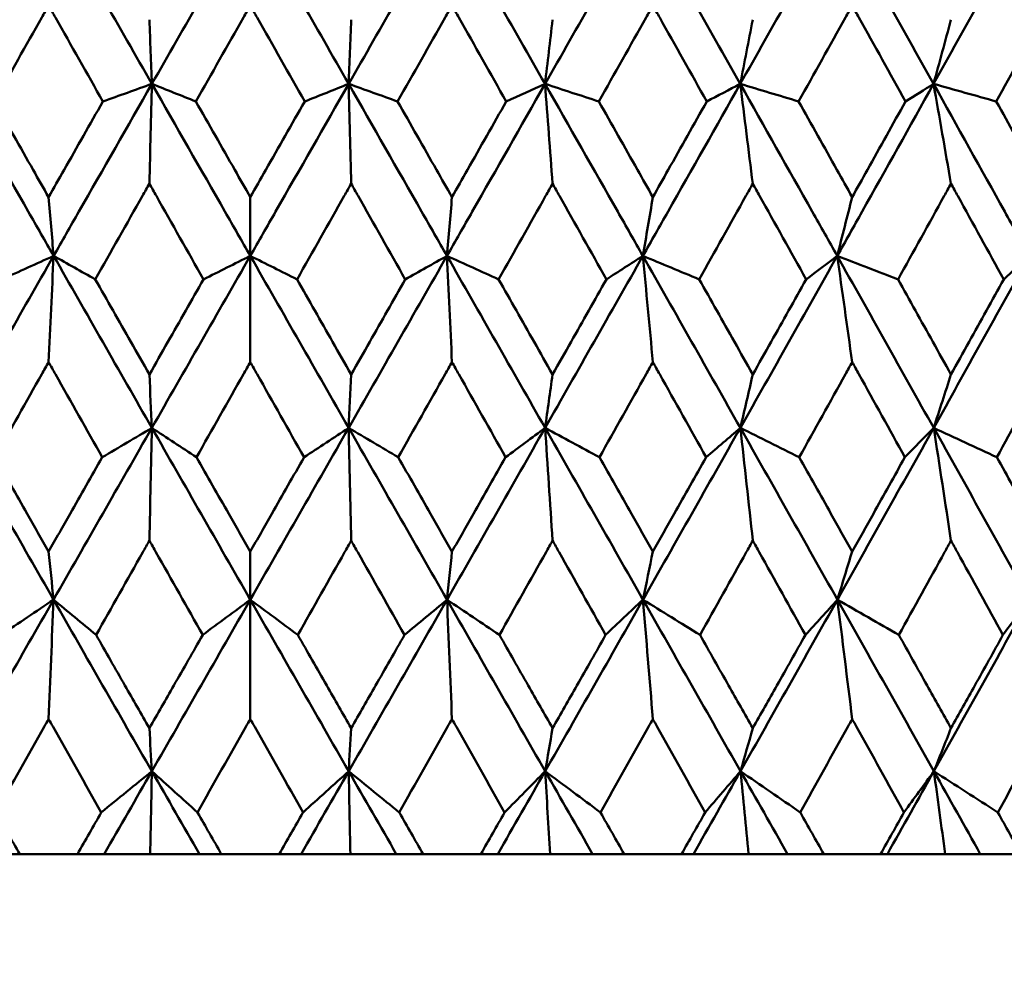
# Model space of a CAD drawing. Header units: millimetres. Extents: x 113 to 2969, y 62 to 2427.
# Tile 110 of 256: x 904.46 to 910.59, y 285.56 to 291.52. Entities that reach past the tile are written whole.
import ezdxf

# ---------------------------------------------------------------- set-up
doc = ezdxf.new("R2010")
doc.units = ezdxf.units.MM
doc.header["$LTSCALE"] = 12
doc.layers.add('Widoczne (ISO)', color=7, linetype='Continuous', lineweight=50)

msp = doc.modelspace()

# ---------------------------------------------------------------- linework, layer by layer
at = {"layer": 'Widoczne (ISO)'}
for p, q in [((905.8943, 290.4163), (905.8943, 290.0504)), ((905.8943, 289.3891), (905.8943, 290.0504)), ((905.8943, 288.2093), (905.8943, 287.9098)), ((905.8943, 287.1667), (905.8943, 287.9098)), ((904.4586, 286.3264), (904.3532, 286.3264)), ((904.4586, 286.3264), (904.8185, 286.3264)), ((904.9853, 286.3264), (904.8185, 286.3264)), ((905.2713, 286.3264), (904.9853, 286.3264)), ((905.5776, 286.3264), (905.2713, 286.3264)), ((905.714, 286.3264), (905.5776, 286.3264)), ((905.714, 286.3264), (906.0746, 286.3264)), ((906.211, 286.3264), (906.0746, 286.3264)), ((906.5173, 286.3264), (906.211, 286.3264)), ((906.8034, 286.3264), (906.5173, 286.3264)), ((906.9701, 286.3264), (906.8034, 286.3264)), ((906.9701, 286.3264), (907.33, 286.3264)), ((907.4355, 286.3264), (907.33, 286.3264)), ((907.7608, 286.3264), (907.4355, 286.3264)), ((908.0255, 286.3264), (907.7608, 286.3264)), ((908.222, 286.3264), (908.0255, 286.3264)), ((908.222, 286.3264), (908.5798, 286.3264)), ((908.6538, 286.3264), (908.5798, 286.3264)), ((908.9969, 286.3264), (908.6538, 286.3264)), ((909.2392, 286.3264), (908.9969, 286.3264)), ((909.4647, 286.3264), (909.2392, 286.3264)), ((909.4647, 286.3264), (909.8189, 286.3264)), ((909.8613, 286.3264), (909.8189, 286.3264)), ((910.2208, 286.3264), (909.8613, 286.3264)), ((910.4397, 286.3264), (910.2208, 286.3264)), ((910.6932, 286.3264), (910.4397, 286.3264))]:
    msp.add_line(p, q, dxfattribs=at)
msp.add_circle((905.8943, 326.3264), 50, dxfattribs=at)
for points in [[(904.6698, 292.1915), (904.4659, 291.8348), (904.2623, 291.478), (904.059, 291.1213)], [(904.6698, 292.1915), (904.8737, 291.8348), (905.0777, 291.478), (905.2817, 291.1213)], [(905.8943, 292.1915), (905.69, 291.8348), (905.4858, 291.478), (905.2817, 291.1213)], [(905.8943, 292.1915), (906.0986, 291.8348), (906.3028, 291.478), (906.5069, 291.1213)], [(907.1188, 292.1915), (906.9149, 291.8348), (906.7109, 291.478), (906.5069, 291.1213)], [(907.1188, 292.1915), (907.3227, 291.8348), (907.5264, 291.478), (907.7296, 291.1213)], [(908.3384, 292.1915), (908.1358, 291.8348), (907.9328, 291.478), (907.7296, 291.1213)], [(908.3384, 292.1915), (908.5412, 291.8348), (908.7434, 291.478), (908.9451, 291.1213)], [(909.5484, 292.1915), (909.3478, 291.8348), (909.1467, 291.478), (908.9451, 291.1213)], [(909.5484, 292.1915), (909.7492, 291.8348), (909.9493, 291.478), (910.1486, 291.1213)], [(910.744, 292.1915), (910.5462, 291.8348), (910.3477, 291.478), (910.1486, 291.1213)], [(905.2661, 291.521), (905.2713, 291.3876), (905.2765, 291.2543), (905.2817, 291.1213)], [(906.5225, 291.521), (906.5173, 291.3876), (906.5121, 291.2543), (906.5069, 291.1213)], [(907.7765, 291.521), (907.7609, 291.3876), (907.7453, 291.2543), (907.7296, 291.1213)], [(909.023, 291.521), (908.9971, 291.3876), (908.9711, 291.2543), (908.9451, 291.1213)], [(910.2572, 291.521), (910.221, 291.3876), (910.1848, 291.2543), (910.1486, 291.1213)], [(905.2817, 291.1213), (905.1801, 291.0848), (905.0784, 291.0483), (904.9767, 291.0118)], [(905.2661, 290.5001), (905.2713, 290.7077), (905.2765, 290.9148), (905.2817, 291.1213)], [(905.2817, 291.1213), (905.373, 291.0848), (905.4643, 291.0483), (905.5556, 291.0118)], [(906.5069, 291.1213), (906.4156, 291.0848), (906.3243, 291.0483), (906.233, 291.0118)], [(906.5225, 290.5001), (906.5173, 290.7077), (906.5121, 290.9148), (906.5069, 291.1213)], [(906.5069, 291.1213), (906.6086, 291.0848), (906.7102, 291.0483), (906.8119, 291.0118)], [(907.7296, 291.1213), (907.6491, 291.0848), (907.5685, 291.0483), (907.488, 291.0118)], [(907.7765, 290.5001), (907.7609, 290.7077), (907.7453, 290.9148), (907.7296, 291.1213)], [(907.7296, 291.1213), (907.8413, 291.0848), (907.9529, 291.0483), (908.0646, 291.0118)], [(908.9451, 291.1213), (908.8756, 291.0848), (908.8061, 291.0483), (908.7366, 291.0118)], [(909.023, 290.5001), (908.9971, 290.7077), (908.9712, 290.9148), (908.9451, 291.1213)], [(908.9451, 291.1213), (909.0663, 291.0848), (909.1875, 291.0483), (909.3087, 291.0118)], [(910.1486, 291.1213), (910.0904, 291.0848), (910.0323, 291.0483), (909.9741, 291.0118)], [(910.2572, 290.5001), (910.2211, 290.7077), (910.1849, 290.9148), (910.1486, 291.1213)], [(910.1486, 291.1213), (910.2788, 291.0848), (910.4091, 291.0483), (910.5393, 291.0118)], [(904.6385, 290.4163), (904.6489, 290.2942), (904.6593, 290.1722), (904.6697, 290.0504)], [(907.1501, 290.4163), (907.1397, 290.2942), (907.1294, 290.1722), (907.119, 290.0504)], [(908.401, 290.4163), (908.3803, 290.2942), (908.3595, 290.1722), (908.3388, 290.0504)], [(909.6419, 290.4163), (909.611, 290.2942), (909.58, 290.1722), (909.549, 290.0504)], [(904.6697, 290.0504), (904.4658, 289.6936), (904.2621, 289.3366), (904.0586, 288.9797)], [(904.6697, 290.0504), (904.5624, 290.0017), (904.4552, 289.953), (904.3479, 289.9042)], [(904.6385, 289.3891), (904.6488, 289.6101), (904.6592, 289.8306), (904.6697, 290.0504)], [(904.6697, 290.0504), (904.7562, 290.0017), (904.8428, 289.953), (904.9293, 289.9042)], [(904.6697, 290.0504), (904.8734, 289.6936), (905.0774, 289.3366), (905.2816, 288.9797)], [(905.8943, 290.0504), (905.6901, 289.6936), (905.4859, 289.3366), (905.2816, 288.9797)], [(905.8943, 290.0504), (905.7972, 290.0017), (905.7001, 289.953), (905.603, 289.9042)], [(905.8943, 290.0504), (905.9914, 290.0017), (906.0885, 289.953), (906.1856, 289.9042)], [(905.8943, 290.0504), (906.0985, 289.6936), (906.3027, 289.3366), (906.507, 288.9797)], [(907.119, 290.0504), (906.9152, 289.6936), (906.7112, 289.3366), (906.507, 288.9797)], [(907.119, 290.0504), (907.0324, 290.0017), (906.9459, 289.953), (906.8593, 289.9042)], [(907.1501, 289.3891), (907.1398, 289.6101), (907.1294, 289.8306), (907.119, 290.0504)], [(907.119, 290.0504), (907.2262, 290.0017), (907.3334, 289.953), (907.4407, 289.9042)], [(907.119, 290.0504), (907.3228, 289.6936), (907.5265, 289.3366), (907.73, 288.9797)], [(908.3388, 290.0504), (908.1363, 289.6936), (907.9333, 289.3366), (907.73, 288.9797)], [(908.3388, 290.0504), (908.2631, 290.0017), (908.1874, 289.953), (908.1117, 289.9042)], [(908.401, 289.3891), (908.3803, 289.6101), (908.3596, 289.8306), (908.3388, 290.0504)], [(908.3388, 290.0504), (908.4557, 290.0017), (908.5727, 289.953), (908.6897, 289.9042)], [(908.3388, 290.0504), (908.5414, 289.6936), (908.7438, 289.3366), (908.9457, 288.9797)], [(909.549, 290.0504), (909.3485, 289.6936), (909.1474, 289.3366), (908.9457, 288.9797)], [(909.549, 290.0504), (909.4845, 290.0017), (909.42, 289.953), (909.3554, 289.9042)], [(909.6419, 289.3891), (909.6111, 289.6101), (909.5801, 289.8306), (909.549, 290.0504)], [(909.549, 290.0504), (909.6752, 290.0017), (909.8014, 289.953), (909.9277, 289.9042)], [(909.549, 290.0504), (909.7496, 289.6936), (909.9498, 289.3366), (910.1494, 288.9797)], [(910.7447, 290.0504), (910.5471, 289.6936), (910.3487, 289.3366), (910.1494, 288.9797)], [(910.7447, 290.0504), (910.6917, 290.0017), (910.6386, 289.953), (910.5854, 289.9042)], [(905.2661, 289.3121), (905.2713, 289.2011), (905.2764, 289.0903), (905.2816, 288.9797)], [(906.5225, 289.3121), (906.5174, 289.2011), (906.5122, 289.0903), (906.507, 288.9797)], [(907.7765, 289.3121), (907.761, 289.2011), (907.7455, 289.0903), (907.73, 288.9797)], [(909.023, 289.3121), (908.9973, 289.2011), (908.9715, 289.0903), (908.9457, 288.9797)], [(910.2572, 289.3121), (910.2213, 289.2011), (910.1854, 289.0903), (910.1494, 288.9797)], [(904.0586, 288.9797), (904.2618, 288.623), (904.4654, 288.2664), (904.6694, 287.9098)], [(905.2816, 288.9797), (905.0775, 288.623), (904.8734, 288.2664), (904.6694, 287.9098)], [(905.2816, 288.9797), (905.1787, 288.9187), (905.0758, 288.8578), (904.9728, 288.7968)], [(905.2661, 288.2777), (905.2712, 288.5123), (905.2764, 288.7463), (905.2816, 288.9797)], [(905.2816, 288.9797), (905.3742, 288.9187), (905.4668, 288.8578), (905.5595, 288.7968)], [(905.2816, 288.9797), (905.4857, 288.623), (905.6899, 288.2664), (905.8943, 287.9098)], [(906.507, 288.9797), (906.303, 288.623), (906.0987, 288.2664), (905.8943, 287.9098)], [(906.507, 288.9797), (906.4144, 288.9187), (906.3218, 288.8578), (906.2291, 288.7968)], [(906.5225, 288.2777), (906.5174, 288.5123), (906.5122, 288.7463), (906.507, 288.9797)], [(906.507, 288.9797), (906.6099, 288.9187), (906.7128, 288.8578), (906.8158, 288.7968)], [(906.507, 288.9797), (906.7111, 288.623), (906.9152, 288.2664), (907.1193, 287.9098)], [(907.73, 288.9797), (907.5268, 288.623), (907.3232, 288.2664), (907.1193, 287.9098)], [(907.73, 288.9797), (907.6481, 288.9187), (907.5661, 288.8578), (907.4841, 288.7968)], [(907.7765, 288.2777), (907.7611, 288.5123), (907.7456, 288.7463), (907.73, 288.9797)], [(907.73, 288.9797), (907.8428, 288.9187), (907.9556, 288.8578), (908.0684, 288.7968)], [(907.73, 288.9797), (907.9333, 288.623), (908.1365, 288.2664), (908.3394, 287.9098)], [(908.9457, 288.9797), (908.7442, 288.623), (908.5421, 288.2664), (908.3394, 287.9098)], [(908.9457, 288.9797), (908.8748, 288.9187), (908.8038, 288.8578), (908.7328, 288.7968)], [(909.023, 288.2777), (908.9974, 288.5123), (908.9716, 288.7463), (908.9457, 288.9797)], [(908.9457, 288.9797), (909.068, 288.9187), (909.1902, 288.8578), (909.3125, 288.7968)], [(908.9457, 288.9797), (909.1475, 288.623), (909.3489, 288.2664), (909.5499, 287.9098)], [(910.1494, 288.9797), (909.9503, 288.623), (909.7505, 288.2664), (909.5499, 287.9098)], [(910.1494, 288.9797), (910.0898, 288.9187), (910.0301, 288.8578), (909.9703, 288.7968)], [(910.2572, 288.2777), (910.2214, 288.5123), (910.1855, 288.7463), (910.1494, 288.9797)], [(910.1494, 288.9797), (910.2806, 288.9187), (910.4118, 288.8578), (910.5431, 288.7968)], [(910.1494, 288.9797), (910.3488, 288.623), (910.5477, 288.2664), (910.7459, 287.9098)], [(904.6385, 288.2093), (904.6488, 288.1094), (904.6591, 288.0096), (904.6694, 287.9098)], [(907.1501, 288.2093), (907.1398, 288.1094), (907.1296, 288.0096), (907.1193, 287.9098)], [(908.401, 288.2093), (908.3805, 288.1094), (908.3599, 288.0096), (908.3394, 287.9098)], [(909.6419, 288.2093), (909.6113, 288.1094), (909.5806, 288.0096), (909.5499, 287.9098)], [(904.6694, 287.9098), (904.4655, 287.5537), (904.2617, 287.1976), (904.0581, 286.8418)], [(904.6694, 287.9098), (904.5606, 287.8367), (904.4519, 287.7635), (904.343, 287.6903)], [(904.6385, 287.1667), (904.6487, 287.415), (904.659, 287.6628), (904.6694, 287.9098)], [(904.6694, 287.9098), (904.7576, 287.8367), (904.8459, 287.7635), (904.9342, 287.6903)], [(904.6694, 287.9098), (904.8731, 287.5537), (905.0771, 287.1976), (905.2814, 286.8418)], [(905.8943, 287.9098), (905.6901, 287.5537), (905.4858, 287.1976), (905.2814, 286.8418)], [(905.8943, 287.9098), (905.7956, 287.8367), (905.6969, 287.7635), (905.5981, 287.6903)], [(905.8943, 287.9098), (905.993, 287.8367), (906.0917, 287.7635), (906.1905, 287.6903)], [(905.8943, 287.9098), (906.0985, 287.5537), (906.3028, 287.1976), (906.5072, 286.8418)], [(907.1193, 287.9098), (906.9156, 287.5537), (906.7115, 287.1976), (906.5072, 286.8418)], [(907.1193, 287.9098), (907.031, 287.8367), (906.9427, 287.7635), (906.8544, 287.6903)], [(907.1193, 287.9098), (907.228, 287.8367), (907.3368, 287.7635), (907.4456, 287.6903)], [(907.1193, 287.9098), (907.3231, 287.5537), (907.5269, 287.1976), (907.7305, 286.8418)], [(907.1501, 287.1667), (907.1399, 287.415), (907.1296, 287.6628), (907.1193, 287.9098)], [(908.3394, 287.9098), (908.1369, 287.5537), (907.934, 287.1976), (907.7305, 286.8418)], [(908.3394, 287.9098), (908.2619, 287.8367), (908.1844, 287.7635), (908.1069, 287.6903)], [(908.3394, 287.9098), (908.4577, 287.8367), (908.5761, 287.7635), (908.6945, 287.6903)], [(908.3394, 287.9098), (908.5421, 287.5537), (908.7445, 287.1976), (908.9466, 286.8418)], [(908.401, 287.1667), (908.3806, 287.415), (908.36, 287.6628), (908.3394, 287.9098)], [(909.5499, 287.9098), (909.3495, 287.5537), (909.1484, 287.1976), (908.9466, 286.8418)], [(909.5499, 287.9098), (909.4835, 287.8367), (909.4171, 287.7635), (909.3506, 287.6903)], [(909.5499, 287.9098), (909.6773, 287.8367), (909.8049, 287.7635), (909.9325, 287.6903)], [(909.5499, 287.9098), (909.7506, 287.5537), (909.9509, 287.1976), (910.1507, 286.8418)], [(909.6419, 287.1667), (909.6114, 287.415), (909.5807, 287.6628), (909.5499, 287.9098)], [(910.7459, 287.9098), (910.5484, 287.5537), (910.3499, 287.1976), (910.1507, 286.8418)], [(910.7459, 287.9098), (910.6909, 287.8367), (910.6358, 287.7635), (910.5807, 287.6903)], [(905.2661, 287.109), (905.2712, 287.0198), (905.2763, 286.9307), (905.2814, 286.8418)], [(906.5225, 287.109), (906.5174, 287.0198), (906.5123, 286.9307), (906.5072, 286.8418)], [(907.7765, 287.109), (907.7612, 287.0198), (907.7458, 286.9307), (907.7305, 286.8418)], [(909.023, 287.109), (908.9975, 287.0198), (908.9721, 286.9307), (908.9466, 286.8418)], [(910.2572, 287.109), (910.2217, 287.0198), (910.1862, 286.9307), (910.1507, 286.8418)], [(905.2814, 286.8418), (905.1766, 286.7564), (905.0718, 286.671), (904.9669, 286.5856)], [(905.2814, 286.8418), (905.1827, 286.6699), (905.084, 286.4981), (904.9853, 286.3264)], [(905.2713, 286.3264), (905.2747, 286.4985), (905.278, 286.6703), (905.2814, 286.8418)], [(905.2814, 286.8418), (905.376, 286.7564), (905.4707, 286.671), (905.5655, 286.5856)], [(905.2814, 286.8418), (905.3801, 286.6699), (905.4788, 286.4981), (905.5776, 286.3264)], [(906.5072, 286.8418), (906.4085, 286.6699), (906.3098, 286.4981), (906.211, 286.3264)], [(906.5072, 286.8418), (906.4126, 286.7564), (906.3179, 286.671), (906.2232, 286.5856)], [(906.5072, 286.8418), (906.612, 286.7564), (906.7168, 286.671), (906.8218, 286.5856)], [(906.5072, 286.8418), (906.6059, 286.6699), (906.7046, 286.4981), (906.8034, 286.3264)], [(906.5173, 286.3264), (906.5139, 286.4985), (906.5106, 286.6703), (906.5072, 286.8418)], [(907.7305, 286.8418), (907.6323, 286.6699), (907.5339, 286.4981), (907.4355, 286.3264)], [(907.7305, 286.8418), (907.6465, 286.7564), (907.5624, 286.671), (907.4781, 286.5856)], [(907.7608, 286.3264), (907.7508, 286.4985), (907.7407, 286.6703), (907.7305, 286.8418)], [(907.7305, 286.8418), (907.8451, 286.7564), (907.9597, 286.671), (908.0744, 286.5856)], [(907.7305, 286.8418), (907.8289, 286.6699), (907.9272, 286.4981), (908.0255, 286.3264)], [(908.9466, 286.8418), (908.8492, 286.6699), (908.7516, 286.4981), (908.6538, 286.3264)], [(908.9466, 286.8418), (908.8735, 286.7564), (908.8002, 286.671), (908.7269, 286.5856)], [(908.9969, 286.3264), (908.9802, 286.4985), (908.9635, 286.6703), (908.9466, 286.8418)], [(908.9466, 286.8418), (909.0705, 286.7564), (909.1944, 286.671), (909.3184, 286.5856)], [(908.9466, 286.8418), (909.0442, 286.6699), (909.1418, 286.4981), (909.2392, 286.3264)], [(910.1507, 286.8418), (910.0544, 286.6699), (909.958, 286.4981), (909.8613, 286.3264)], [(910.1507, 286.8418), (910.0887, 286.7564), (910.0266, 286.671), (909.9644, 286.5856)], [(910.2208, 286.3264), (910.1976, 286.4985), (910.1742, 286.6703), (910.1507, 286.8418)], [(910.1507, 286.8418), (910.2834, 286.7564), (910.4161, 286.671), (910.5489, 286.5856)], [(910.1507, 286.8418), (910.2471, 286.6699), (910.3435, 286.4981), (910.4397, 286.3264)]]:
    msp.add_open_spline(points, degree=3, dxfattribs=at)
for points, knots in [([(904.6385, 291.6098), (904.6242, 291.5845), (904.6099, 291.5593), (904.4972, 291.3599), (904.3989, 291.1859), (904.3007, 291.0118)], [0.06686277, 0.06686277, 0.06686277, 0.06686277, 0.07557848, 0.07557848, 0.13558897, 0.13558897, 0.13558897, 0.13558897]), ([(904.9767, 291.0118), (904.8783, 291.1858), (904.7799, 291.3598), (904.6671, 291.5592), (904.6528, 291.5845), (904.6385, 291.6098)], [0.01556037, 0.01556037, 0.01556037, 0.01556037, 0.07555527, 0.07555527, 0.08428623, 0.08428623, 0.08428623, 0.08428623]), ([(905.8943, 291.6098), (905.88, 291.5845), (905.8657, 291.5593), (905.7527, 291.3599), (905.6542, 291.1859), (905.5556, 291.0118)], [0.06686277, 0.06686277, 0.06686277, 0.06686277, 0.07557848, 0.07557848, 0.13558897, 0.13558897, 0.13558897, 0.13558897]), ([(906.233, 291.0118), (906.1345, 291.1858), (906.0359, 291.3598), (905.923, 291.5592), (905.9087, 291.5845), (905.8943, 291.6098)], [0.01556037, 0.01556037, 0.01556037, 0.01556037, 0.07555527, 0.07555527, 0.08428623, 0.08428623, 0.08428623, 0.08428623]), ([(907.1501, 291.6098), (907.1358, 291.5845), (907.1215, 291.5593), (907.0088, 291.3599), (906.9104, 291.1859), (906.8119, 291.0118)], [0.06686277, 0.06686277, 0.06686277, 0.06686277, 0.07557848, 0.07557848, 0.13558897, 0.13558897, 0.13558897, 0.13558897]), ([(907.488, 291.0118), (907.3897, 291.1858), (907.2914, 291.3598), (907.1788, 291.5592), (907.1644, 291.5845), (907.1501, 291.6098)], [0.01556037, 0.01556037, 0.01556037, 0.01556037, 0.07555527, 0.07555527, 0.08428623, 0.08428623, 0.08428623, 0.08428623]), ([(908.401, 291.6098), (908.3868, 291.5845), (908.3726, 291.5593), (908.2605, 291.3599), (908.1626, 291.1859), (908.0646, 291.0118)], [0.06686277, 0.06686277, 0.06686277, 0.06686277, 0.07557848, 0.07557848, 0.13558897, 0.13558897, 0.13558897, 0.13558897]), ([(908.7366, 291.0118), (908.6391, 291.1858), (908.5414, 291.3598), (908.4294, 291.5592), (908.4152, 291.5845), (908.401, 291.6098)], [0.01556037, 0.01556037, 0.01556037, 0.01556037, 0.07555527, 0.07555527, 0.08428623, 0.08428623, 0.08428623, 0.08428623]), ([(909.6419, 291.6098), (909.6279, 291.5845), (909.6138, 291.5593), (909.5028, 291.3599), (909.4058, 291.1859), (909.3087, 291.0118)], [0.06686277, 0.06686277, 0.06686277, 0.06686277, 0.07557848, 0.07557848, 0.13558897, 0.13558897, 0.13558897, 0.13558897]), ([(909.9741, 291.0118), (909.8776, 291.1858), (909.781, 291.3598), (909.6701, 291.5592), (909.656, 291.5845), (909.6419, 291.6098)], [0.01556037, 0.01556037, 0.01556037, 0.01556037, 0.07555527, 0.07555527, 0.08428623, 0.08428623, 0.08428623, 0.08428623]), ([(910.8681, 291.6098), (910.8542, 291.5845), (910.8404, 291.5593), (910.7309, 291.3599), (910.6352, 291.1859), (910.5393, 291.0118)], [0.06686277, 0.06686277, 0.06686277, 0.06686277, 0.07557848, 0.07557848, 0.13558897, 0.13558897, 0.13558897, 0.13558897]), ([(904.059, 291.1213), (904.2099, 290.8563), (904.361, 290.5913), (904.5647, 290.2344), (904.6171, 290.1424), (904.6697, 290.0504)], [0.3692784, 0.3692784, 0.3692784, 0.3692784, 0.4608442, 0.4608442, 0.492629, 0.492629, 0.492629, 0.492629]), ([(905.2817, 291.1213), (905.1301, 290.8563), (904.9786, 290.5913), (904.7747, 290.2344), (904.7222, 290.1424), (904.6697, 290.0504)], [0.3692784, 0.3692784, 0.3692784, 0.3692784, 0.4608442, 0.4608442, 0.492629, 0.492629, 0.492629, 0.492629]), ([(905.2817, 291.1213), (905.4333, 290.8563), (905.5849, 290.5913), (905.7891, 290.2344), (905.8417, 290.1424), (905.8943, 290.0504)], [0.3692784, 0.3692784, 0.3692784, 0.3692784, 0.4608442, 0.4608442, 0.492629, 0.492629, 0.492629, 0.492629]), ([(906.5069, 291.1213), (906.3553, 290.8563), (906.2037, 290.5913), (905.9996, 290.2344), (905.9469, 290.1424), (905.8943, 290.0504)], [0.3692784, 0.3692784, 0.3692784, 0.3692784, 0.4608442, 0.4608442, 0.492629, 0.492629, 0.492629, 0.492629]), ([(906.5069, 291.1213), (906.6585, 290.8563), (906.81, 290.5913), (907.0139, 290.2344), (907.0664, 290.1424), (907.119, 290.0504)], [0.3692784, 0.3692784, 0.3692784, 0.3692784, 0.4608442, 0.4608442, 0.492629, 0.492629, 0.492629, 0.492629]), ([(907.7296, 291.1213), (907.5787, 290.8563), (907.4276, 290.5913), (907.224, 290.2344), (907.1715, 290.1424), (907.119, 290.0504)], [0.3692784, 0.3692784, 0.3692784, 0.3692784, 0.4608442, 0.4608442, 0.492629, 0.492629, 0.492629, 0.492629]), ([(907.7296, 291.1213), (907.8806, 290.8563), (908.0315, 290.5913), (908.2343, 290.2344), (908.2866, 290.1424), (908.3388, 290.0504)], [0.3692784, 0.3692784, 0.3692784, 0.3692784, 0.4608442, 0.4608442, 0.492629, 0.492629, 0.492629, 0.492629]), ([(908.9451, 291.1213), (908.7954, 290.8563), (908.6454, 290.5913), (908.4431, 290.2344), (908.391, 290.1424), (908.3388, 290.0504)], [0.3692784, 0.3692784, 0.3692784, 0.3692784, 0.4608442, 0.4608442, 0.492629, 0.492629, 0.492629, 0.492629]), ([(908.9451, 291.1213), (909.095, 290.8563), (909.2445, 290.5913), (909.4455, 290.2344), (909.4972, 290.1424), (909.549, 290.0504)], [0.3692784, 0.3692784, 0.3692784, 0.3692784, 0.4608442, 0.4608442, 0.492629, 0.492629, 0.492629, 0.492629]), ([(910.1486, 291.1213), (910.0006, 290.8563), (909.8524, 290.5913), (909.6522, 290.2344), (909.6006, 290.1424), (909.549, 290.0504)], [0.3692784, 0.3692784, 0.3692784, 0.3692784, 0.4608442, 0.4608442, 0.492629, 0.492629, 0.492629, 0.492629]), ([(910.1486, 291.1213), (910.2967, 290.8563), (910.4443, 290.5913), (910.6426, 290.2344), (910.6937, 290.1424), (910.7447, 290.0504)], [0.3692784, 0.3692784, 0.3692784, 0.3692784, 0.4608442, 0.4608442, 0.492629, 0.492629, 0.492629, 0.492629]), ([(904.3007, 291.0118), (904.3812, 290.8698), (904.4617, 290.7278), (904.5743, 290.5293), (904.6064, 290.4728), (904.6385, 290.4163)], [0.01259731, 0.01259731, 0.01259731, 0.01259731, 0.06159863, 0.06159863, 0.08110666, 0.08110666, 0.08110666, 0.08110666]), ([(904.6385, 290.4163), (904.6706, 290.4728), (904.7027, 290.5293), (904.8154, 290.7278), (904.896, 290.8698), (904.9767, 291.0118)], [0.04208868, 0.04208868, 0.04208868, 0.04208868, 0.06158988, 0.06158988, 0.11059803, 0.11059803, 0.11059803, 0.11059803]), ([(905.5556, 291.0118), (905.6364, 290.8698), (905.7171, 290.7278), (905.83, 290.5293), (905.8622, 290.4728), (905.8943, 290.4163)], [0.01259731, 0.01259731, 0.01259731, 0.01259731, 0.06159863, 0.06159863, 0.08110666, 0.08110666, 0.08110666, 0.08110666]), ([(905.8943, 290.4163), (905.9264, 290.4728), (905.9586, 290.5293), (906.0715, 290.7278), (906.1522, 290.8698), (906.233, 291.0118)], [0.04208868, 0.04208868, 0.04208868, 0.04208868, 0.06158988, 0.06158988, 0.11059803, 0.11059803, 0.11059803, 0.11059803]), ([(906.8119, 291.0118), (906.8926, 290.8698), (906.9732, 290.7278), (907.0859, 290.5293), (907.118, 290.4728), (907.1501, 290.4163)], [0.01259731, 0.01259731, 0.01259731, 0.01259731, 0.06159863, 0.06159863, 0.08110666, 0.08110666, 0.08110666, 0.08110666]), ([(907.1501, 290.4163), (907.1822, 290.4728), (907.2143, 290.5293), (907.3269, 290.7278), (907.4075, 290.8698), (907.488, 291.0118)], [0.04208868, 0.04208868, 0.04208868, 0.04208868, 0.06158988, 0.06158988, 0.11059803, 0.11059803, 0.11059803, 0.11059803]), ([(908.0646, 291.0118), (908.1449, 290.8698), (908.2251, 290.7278), (908.3372, 290.5293), (908.3691, 290.4728), (908.401, 290.4163)], [0.01259731, 0.01259731, 0.01259731, 0.01259731, 0.06159863, 0.06159863, 0.08110666, 0.08110666, 0.08110666, 0.08110666]), ([(908.401, 290.4163), (908.4329, 290.4728), (908.4647, 290.5293), (908.5767, 290.7278), (908.6567, 290.8698), (908.7366, 291.0118)], [0.04208868, 0.04208868, 0.04208868, 0.04208868, 0.06158988, 0.06158988, 0.11059803, 0.11059803, 0.11059803, 0.11059803]), ([(909.3087, 291.0118), (909.3883, 290.8698), (909.4678, 290.7278), (909.5788, 290.5293), (909.6104, 290.4728), (909.6419, 290.4163)], [0.01259731, 0.01259731, 0.01259731, 0.01259731, 0.06159863, 0.06159863, 0.08110666, 0.08110666, 0.08110666, 0.08110666]), ([(909.6419, 290.4163), (909.6735, 290.4728), (909.7051, 290.5293), (909.8159, 290.7278), (909.895, 290.8698), (909.9741, 291.0118)], [0.04208868, 0.04208868, 0.04208868, 0.04208868, 0.06158988, 0.06158988, 0.11059803, 0.11059803, 0.11059803, 0.11059803]), ([(910.5393, 291.0118), (910.6179, 290.8698), (910.6963, 290.7278), (910.8058, 290.5293), (910.837, 290.4728), (910.8681, 290.4163)], [0.01259731, 0.01259731, 0.01259731, 0.01259731, 0.06159863, 0.06159863, 0.08110666, 0.08110666, 0.08110666, 0.08110666]), ([(905.2661, 290.5001), (905.2517, 290.4745), (905.2372, 290.449), (905.1249, 290.2504), (905.0271, 290.0773), (904.9293, 289.9042)], [0.07138254, 0.07138254, 0.07138254, 0.07138254, 0.08018544, 0.08018544, 0.13983561, 0.13983561, 0.13983561, 0.13983561]), ([(905.603, 289.9042), (905.5052, 290.0773), (905.4074, 290.2503), (905.295, 290.4489), (905.2806, 290.4745), (905.2661, 290.5001)], [0.02053386, 0.02053386, 0.02053386, 0.02053386, 0.08016461, 0.08016461, 0.08898694, 0.08898694, 0.08898694, 0.08898694]), ([(906.5225, 290.5001), (906.5081, 290.4745), (906.4936, 290.449), (906.3813, 290.2504), (906.2835, 290.0773), (906.1856, 289.9042)], [0.07138254, 0.07138254, 0.07138254, 0.07138254, 0.08018544, 0.08018544, 0.13983561, 0.13983561, 0.13983561, 0.13983561]), ([(906.8593, 289.9042), (906.7615, 290.0773), (906.6638, 290.2503), (906.5515, 290.4489), (906.537, 290.4745), (906.5225, 290.5001)], [0.02053386, 0.02053386, 0.02053386, 0.02053386, 0.08016461, 0.08016461, 0.08898694, 0.08898694, 0.08898694, 0.08898694]), ([(907.7765, 290.5001), (907.7621, 290.4745), (907.7477, 290.449), (907.6358, 290.2504), (907.5383, 290.0773), (907.4407, 289.9042)], [0.07138254, 0.07138254, 0.07138254, 0.07138254, 0.08018544, 0.08018544, 0.13983561, 0.13983561, 0.13983561, 0.13983561]), ([(908.1117, 289.9042), (908.0145, 290.0773), (907.9171, 290.2503), (907.8053, 290.4489), (907.7909, 290.4745), (907.7765, 290.5001)], [0.02053386, 0.02053386, 0.02053386, 0.02053386, 0.08016461, 0.08016461, 0.08898694, 0.08898694, 0.08898694, 0.08898694]), ([(909.023, 290.5001), (909.0087, 290.4745), (908.9945, 290.449), (908.8834, 290.2504), (908.7866, 290.0773), (908.6897, 289.9042)], [0.07138254, 0.07138254, 0.07138254, 0.07138254, 0.08018544, 0.08018544, 0.13983561, 0.13983561, 0.13983561, 0.13983561]), ([(909.3554, 289.9042), (909.259, 290.0773), (909.1625, 290.2503), (909.0516, 290.4489), (909.0373, 290.4745), (909.023, 290.5001)], [0.02053386, 0.02053386, 0.02053386, 0.02053386, 0.08016461, 0.08016461, 0.08898694, 0.08898694, 0.08898694, 0.08898694]), ([(910.2572, 290.5001), (910.2431, 290.4745), (910.229, 290.449), (910.1193, 290.2504), (910.0235, 290.0773), (909.9277, 289.9042)], [0.07138254, 0.07138254, 0.07138254, 0.07138254, 0.08018544, 0.08018544, 0.13983561, 0.13983561, 0.13983561, 0.13983561]), ([(910.5854, 289.9042), (910.4903, 290.0773), (910.395, 290.2503), (910.2854, 290.4489), (910.2713, 290.4745), (910.2572, 290.5001)], [0.02053386, 0.02053386, 0.02053386, 0.02053386, 0.08016461, 0.08016461, 0.08898694, 0.08898694, 0.08898694, 0.08898694]), ([(904.9293, 289.9042), (905.0031, 289.7745), (905.0768, 289.6448), (905.1891, 289.4474), (905.2276, 289.3798), (905.2661, 289.3121)], [0.01681985, 0.01681985, 0.01681985, 0.01681985, 0.06159108, 0.06159108, 0.08495433, 0.08495433, 0.08495433, 0.08495433]), ([(905.2661, 289.3121), (905.3046, 289.3797), (905.3431, 289.4474), (905.4554, 289.6448), (905.5292, 289.7745), (905.603, 289.9042)], [0.03825175, 0.03825175, 0.03825175, 0.03825175, 0.06160817, 0.06160817, 0.10638617, 0.10638617, 0.10638617, 0.10638617]), ([(906.1856, 289.9042), (906.2594, 289.7745), (906.3332, 289.6448), (906.4455, 289.4474), (906.484, 289.3798), (906.5225, 289.3121)], [0.01681985, 0.01681985, 0.01681985, 0.01681985, 0.06159108, 0.06159108, 0.08495433, 0.08495433, 0.08495433, 0.08495433]), ([(906.5225, 289.3121), (906.561, 289.3797), (906.5995, 289.4474), (906.7118, 289.6448), (906.7855, 289.7745), (906.8593, 289.9042)], [0.03825175, 0.03825175, 0.03825175, 0.03825175, 0.06160817, 0.06160817, 0.10638617, 0.10638617, 0.10638617, 0.10638617]), ([(907.4407, 289.9042), (907.5143, 289.7745), (907.5878, 289.6448), (907.6997, 289.4474), (907.7381, 289.3798), (907.7765, 289.3121)], [0.01681985, 0.01681985, 0.01681985, 0.01681985, 0.06159108, 0.06159108, 0.08495433, 0.08495433, 0.08495433, 0.08495433]), ([(907.7765, 289.3121), (907.8148, 289.3797), (907.8532, 289.4474), (907.9649, 289.6448), (908.0384, 289.7745), (908.1117, 289.9042)], [0.03825175, 0.03825175, 0.03825175, 0.03825175, 0.06160817, 0.06160817, 0.10638617, 0.10638617, 0.10638617, 0.10638617]), ([(908.6897, 289.9042), (908.7628, 289.7745), (908.8358, 289.6448), (908.9469, 289.4474), (908.9849, 289.3798), (909.023, 289.3121)], [0.01681985, 0.01681985, 0.01681985, 0.01681985, 0.06159108, 0.06159108, 0.08495433, 0.08495433, 0.08495433, 0.08495433]), ([(909.023, 289.3121), (909.061, 289.3797), (909.0991, 289.4474), (909.2099, 289.6448), (909.2827, 289.7745), (909.3554, 289.9042)], [0.03825175, 0.03825175, 0.03825175, 0.03825175, 0.06160817, 0.06160817, 0.10638617, 0.10638617, 0.10638617, 0.10638617]), ([(909.9277, 289.9042), (909.9999, 289.7745), (910.0722, 289.6448), (910.1819, 289.4474), (910.2196, 289.3798), (910.2572, 289.3121)], [0.01681985, 0.01681985, 0.01681985, 0.01681985, 0.06159108, 0.06159108, 0.08495433, 0.08495433, 0.08495433, 0.08495433]), ([(910.2572, 289.3121), (910.2948, 289.3797), (910.3323, 289.4474), (910.4418, 289.6448), (910.5137, 289.7745), (910.5854, 289.9042)], [0.03825175, 0.03825175, 0.03825175, 0.03825175, 0.06160817, 0.06160817, 0.10638617, 0.10638617, 0.10638617, 0.10638617]), ([(904.6385, 289.3891), (904.6243, 289.3639), (904.6101, 289.3388), (904.4987, 289.1413), (904.4016, 288.9691), (904.3045, 288.7968)], [0.07597559, 0.07597559, 0.07597559, 0.07597559, 0.08464777, 0.08464777, 0.14401425, 0.14401425, 0.14401425, 0.14401425]), ([(904.9728, 288.7968), (904.8756, 288.969), (904.7784, 289.1412), (904.667, 289.3386), (904.6527, 289.3639), (904.6385, 289.3891)], [0.02530969, 0.02530969, 0.02530969, 0.02530969, 0.08465152, 0.08465152, 0.09334823, 0.09334823, 0.09334823, 0.09334823]), ([(905.8943, 289.3891), (905.8801, 289.3639), (905.8659, 289.3388), (905.7542, 289.1413), (905.6569, 288.9691), (905.5595, 288.7968)], [0.07597559, 0.07597559, 0.07597559, 0.07597559, 0.08464777, 0.08464777, 0.14401425, 0.14401425, 0.14401425, 0.14401425]), ([(906.2291, 288.7968), (906.1318, 288.969), (906.0345, 289.1412), (905.9228, 289.3386), (905.9086, 289.3639), (905.8943, 289.3891)], [0.02530969, 0.02530969, 0.02530969, 0.02530969, 0.08465152, 0.08465152, 0.09334823, 0.09334823, 0.09334823, 0.09334823]), ([(907.1501, 289.3891), (907.1359, 289.3639), (907.1217, 289.3388), (907.0103, 289.1413), (906.9131, 288.9691), (906.8158, 288.7968)], [0.07597559, 0.07597559, 0.07597559, 0.07597559, 0.08464777, 0.08464777, 0.14401425, 0.14401425, 0.14401425, 0.14401425]), ([(907.4841, 288.7968), (907.3871, 288.969), (907.29, 289.1412), (907.1786, 289.3386), (907.1644, 289.3639), (907.1501, 289.3891)], [0.02530969, 0.02530969, 0.02530969, 0.02530969, 0.08465152, 0.08465152, 0.09334823, 0.09334823, 0.09334823, 0.09334823]), ([(908.401, 289.3891), (908.3869, 289.3639), (908.3727, 289.3388), (908.262, 289.1413), (908.1652, 288.9691), (908.0684, 288.7968)], [0.07597559, 0.07597559, 0.07597559, 0.07597559, 0.08464777, 0.08464777, 0.14401425, 0.14401425, 0.14401425, 0.14401425]), ([(908.7328, 288.7968), (908.6365, 288.969), (908.54, 289.1412), (908.4293, 289.3386), (908.4151, 289.3639), (908.401, 289.3891)], [0.02530969, 0.02530969, 0.02530969, 0.02530969, 0.08465152, 0.08465152, 0.09334823, 0.09334823, 0.09334823, 0.09334823]), ([(909.6419, 289.3891), (909.628, 289.3639), (909.614, 289.3388), (909.5043, 289.1413), (909.4085, 288.9691), (909.3125, 288.7968)], [0.07597559, 0.07597559, 0.07597559, 0.07597559, 0.08464777, 0.08464777, 0.14401425, 0.14401425, 0.14401425, 0.14401425]), ([(909.9703, 288.7968), (909.875, 288.969), (909.7796, 289.1412), (909.67, 289.3386), (909.656, 289.3639), (909.6419, 289.3891)], [0.02530969, 0.02530969, 0.02530969, 0.02530969, 0.08465152, 0.08465152, 0.09334823, 0.09334823, 0.09334823, 0.09334823]), ([(910.8681, 289.3891), (910.8543, 289.3639), (910.8405, 289.3388), (910.7324, 289.1413), (910.6378, 288.9691), (910.5431, 288.7968)], [0.07597559, 0.07597559, 0.07597559, 0.07597559, 0.08464777, 0.08464777, 0.14401425, 0.14401425, 0.14401425, 0.14401425]), ([(904.3045, 288.7968), (904.3712, 288.6794), (904.4378, 288.5621), (904.5492, 288.3663), (904.5938, 288.2878), (904.6385, 288.2093)], [0.02104899, 0.02104899, 0.02104899, 0.02104899, 0.0615671, 0.0615671, 0.08866561, 0.08866561, 0.08866561, 0.08866561]), ([(904.6385, 288.2093), (904.6831, 288.2878), (904.7278, 288.3662), (904.8392, 288.5621), (904.906, 288.6794), (904.9728, 288.7968)], [0.03448054, 0.03448054, 0.03448054, 0.03448054, 0.06157222, 0.06157222, 0.10209717, 0.10209717, 0.10209717, 0.10209717]), ([(905.5595, 288.7968), (905.6263, 288.6794), (905.6932, 288.5621), (905.8048, 288.3663), (905.8496, 288.2878), (905.8943, 288.2093)], [0.02104899, 0.02104899, 0.02104899, 0.02104899, 0.0615671, 0.0615671, 0.08866561, 0.08866561, 0.08866561, 0.08866561]), ([(905.8943, 288.2093), (905.939, 288.2878), (905.9838, 288.3662), (906.0954, 288.5621), (906.1623, 288.6794), (906.2291, 288.7968)], [0.03448054, 0.03448054, 0.03448054, 0.03448054, 0.06157222, 0.06157222, 0.10209717, 0.10209717, 0.10209717, 0.10209717]), ([(906.8158, 288.7968), (906.8826, 288.6794), (906.9493, 288.5621), (907.0608, 288.3663), (907.1055, 288.2878), (907.1501, 288.2093)], [0.02104899, 0.02104899, 0.02104899, 0.02104899, 0.0615671, 0.0615671, 0.08866561, 0.08866561, 0.08866561, 0.08866561]), ([(907.1501, 288.2093), (907.1948, 288.2878), (907.2394, 288.3662), (907.3508, 288.5621), (907.4175, 288.6794), (907.4841, 288.7968)], [0.03448054, 0.03448054, 0.03448054, 0.03448054, 0.06157222, 0.06157222, 0.10209717, 0.10209717, 0.10209717, 0.10209717]), ([(908.0684, 288.7968), (908.1349, 288.6794), (908.2013, 288.5621), (908.3122, 288.3663), (908.3566, 288.2878), (908.401, 288.2093)], [0.02104899, 0.02104899, 0.02104899, 0.02104899, 0.0615671, 0.0615671, 0.08866561, 0.08866561, 0.08866561, 0.08866561]), ([(908.401, 288.2093), (908.4454, 288.2878), (908.4897, 288.3662), (908.6004, 288.5621), (908.6666, 288.6794), (908.7328, 288.7968)], [0.03448054, 0.03448054, 0.03448054, 0.03448054, 0.06157222, 0.06157222, 0.10209717, 0.10209717, 0.10209717, 0.10209717]), ([(909.3125, 288.7968), (909.3784, 288.6794), (909.4442, 288.5621), (909.554, 288.3663), (909.598, 288.2878), (909.6419, 288.2093)], [0.02104899, 0.02104899, 0.02104899, 0.02104899, 0.0615671, 0.0615671, 0.08866561, 0.08866561, 0.08866561, 0.08866561]), ([(909.6419, 288.2093), (909.6859, 288.2878), (909.7298, 288.3662), (909.8393, 288.5621), (909.9048, 288.6794), (909.9703, 288.7968)], [0.03448054, 0.03448054, 0.03448054, 0.03448054, 0.06157222, 0.06157222, 0.10209717, 0.10209717, 0.10209717, 0.10209717]), ([(910.5431, 288.7968), (910.6081, 288.6794), (910.6731, 288.5621), (910.7814, 288.3663), (910.8248, 288.2878), (910.8681, 288.2093)], [0.02104899, 0.02104899, 0.02104899, 0.02104899, 0.0615671, 0.0615671, 0.08866561, 0.08866561, 0.08866561, 0.08866561]), ([(905.2661, 288.2777), (905.2524, 288.2535), (905.2388, 288.2293), (905.1281, 288.0335), (905.0312, 287.8619), (904.9342, 287.6903)], [0.0806421, 0.0806421, 0.0806421, 0.0806421, 0.08897282, 0.08897282, 0.14811965, 0.14811965, 0.14811965, 0.14811965]), ([(905.5981, 287.6903), (905.5011, 287.8618), (905.4042, 288.0333), (905.2935, 288.2291), (905.2798, 288.2534), (905.2661, 288.2777)], [0.02983351, 0.02983351, 0.02983351, 0.02983351, 0.0889495, 0.0889495, 0.09731113, 0.09731113, 0.09731113, 0.09731113]), ([(906.5225, 288.2777), (906.5089, 288.2535), (906.4952, 288.2293), (906.3846, 288.0335), (906.2875, 287.8619), (906.1905, 287.6903)], [0.0806421, 0.0806421, 0.0806421, 0.0806421, 0.08897282, 0.08897282, 0.14811965, 0.14811965, 0.14811965, 0.14811965]), ([(906.8544, 287.6903), (906.7575, 287.8618), (906.6606, 288.0333), (906.5499, 288.2291), (906.5362, 288.2534), (906.5225, 288.2777)], [0.02983351, 0.02983351, 0.02983351, 0.02983351, 0.0889495, 0.0889495, 0.09731113, 0.09731113, 0.09731113, 0.09731113]), ([(907.7765, 288.2777), (907.7629, 288.2535), (907.7493, 288.2293), (907.639, 288.0335), (907.5423, 287.8619), (907.4456, 287.6903)], [0.0806421, 0.0806421, 0.0806421, 0.0806421, 0.08897282, 0.08897282, 0.14811965, 0.14811965, 0.14811965, 0.14811965]), ([(908.1069, 287.6903), (908.0104, 287.8618), (907.914, 288.0333), (907.8038, 288.2291), (907.7901, 288.2534), (907.7765, 288.2777)], [0.02983351, 0.02983351, 0.02983351, 0.02983351, 0.0889495, 0.0889495, 0.09731113, 0.09731113, 0.09731113, 0.09731113]), ([(909.023, 288.2777), (909.0095, 288.2535), (908.996, 288.2293), (908.8866, 288.0335), (908.7906, 287.8619), (908.6945, 287.6903)], [0.0806421, 0.0806421, 0.0806421, 0.0806421, 0.08897282, 0.08897282, 0.14811965, 0.14811965, 0.14811965, 0.14811965]), ([(909.3506, 287.6903), (909.255, 287.8618), (909.1594, 288.0333), (909.0501, 288.2291), (909.0365, 288.2534), (909.023, 288.2777)], [0.02983351, 0.02983351, 0.02983351, 0.02983351, 0.0889495, 0.0889495, 0.09731113, 0.09731113, 0.09731113, 0.09731113]), ([(910.2572, 288.2777), (910.2438, 288.2535), (910.2305, 288.2293), (910.1224, 288.0335), (910.0275, 287.8619), (909.9325, 287.6903)], [0.0806421, 0.0806421, 0.0806421, 0.0806421, 0.08897282, 0.08897282, 0.14811965, 0.14811965, 0.14811965, 0.14811965]), ([(910.5807, 287.6903), (910.4864, 287.8618), (910.3919, 288.0333), (910.2839, 288.2291), (910.2706, 288.2534), (910.2572, 288.2777)], [0.02983351, 0.02983351, 0.02983351, 0.02983351, 0.0889495, 0.0889495, 0.09731113, 0.09731113, 0.09731113, 0.09731113]), ([(904.9342, 287.6903), (904.994, 287.5854), (905.0539, 287.4806), (905.1645, 287.2868), (905.2153, 287.1979), (905.2661, 287.109)], [0.02528165, 0.02528165, 0.02528165, 0.02528165, 0.06150593, 0.06150593, 0.09223152, 0.09223152, 0.09223152, 0.09223152]), ([(905.2661, 287.109), (905.3169, 287.1979), (905.3677, 287.2868), (905.4784, 287.4805), (905.5383, 287.5854), (905.5981, 287.6903)], [0.03078053, 0.03078053, 0.03078053, 0.03078053, 0.06149921, 0.06149921, 0.09773041, 0.09773041, 0.09773041, 0.09773041]), ([(906.1905, 287.6903), (906.2503, 287.5854), (906.3102, 287.4806), (906.4209, 287.2868), (906.4717, 287.1979), (906.5225, 287.109)], [0.02528165, 0.02528165, 0.02528165, 0.02528165, 0.06150593, 0.06150593, 0.09223152, 0.09223152, 0.09223152, 0.09223152]), ([(906.5225, 287.109), (906.5733, 287.1979), (906.6241, 287.2868), (906.7347, 287.4805), (906.7946, 287.5854), (906.8544, 287.6903)], [0.03078053, 0.03078053, 0.03078053, 0.03078053, 0.06149921, 0.06149921, 0.09773041, 0.09773041, 0.09773041, 0.09773041]), ([(907.4456, 287.6903), (907.5053, 287.5854), (907.5649, 287.4806), (907.6752, 287.2868), (907.7259, 287.1979), (907.7765, 287.109)], [0.02528165, 0.02528165, 0.02528165, 0.02528165, 0.06150593, 0.06150593, 0.09223152, 0.09223152, 0.09223152, 0.09223152]), ([(907.7765, 287.109), (907.8271, 287.1979), (907.8776, 287.2868), (907.9878, 287.4805), (908.0473, 287.5854), (908.1069, 287.6903)], [0.03078053, 0.03078053, 0.03078053, 0.03078053, 0.06149921, 0.06149921, 0.09773041, 0.09773041, 0.09773041, 0.09773041]), ([(908.6945, 287.6903), (908.7538, 287.5854), (908.8131, 287.4806), (908.9226, 287.2868), (908.9728, 287.1979), (909.023, 287.109)], [0.02528165, 0.02528165, 0.02528165, 0.02528165, 0.06150593, 0.06150593, 0.09223152, 0.09223152, 0.09223152, 0.09223152]), ([(909.023, 287.109), (909.0732, 287.1979), (909.1234, 287.2868), (909.2326, 287.4805), (909.2916, 287.5854), (909.3506, 287.6903)], [0.03078053, 0.03078053, 0.03078053, 0.03078053, 0.06149921, 0.06149921, 0.09773041, 0.09773041, 0.09773041, 0.09773041]), ([(909.9325, 287.6903), (909.9911, 287.5854), (910.0497, 287.4806), (910.1579, 287.2868), (910.2076, 287.1979), (910.2572, 287.109)], [0.02528165, 0.02528165, 0.02528165, 0.02528165, 0.06150593, 0.06150593, 0.09223152, 0.09223152, 0.09223152, 0.09223152]), ([(910.2572, 287.109), (910.3068, 287.1979), (910.3563, 287.2868), (910.4642, 287.4805), (910.5225, 287.5854), (910.5807, 287.6903)], [0.03078053, 0.03078053, 0.03078053, 0.03078053, 0.06149921, 0.06149921, 0.09773041, 0.09773041, 0.09773041, 0.09773041]), ([(904.6385, 287.1667), (904.6293, 287.1504), (904.6202, 287.1342), (904.5108, 286.9405), (904.4106, 286.7631), (904.3105, 286.5856)], [0.0853813, 0.0853813, 0.0853813, 0.0853813, 0.09097809, 0.09097809, 0.15214536, 0.15214536, 0.15214536, 0.15214536]), ([(904.9669, 286.5856), (904.8666, 286.7629), (904.7663, 286.9403), (904.657, 287.134), (904.6477, 287.1503), (904.6385, 287.1667)], [0.0297954, 0.0297954, 0.0297954, 0.0297954, 0.09092493, 0.09092493, 0.09655955, 0.09655955, 0.09655955, 0.09655955]), ([(905.8943, 287.1667), (905.8851, 287.1504), (905.8759, 287.1342), (905.7663, 286.9405), (905.6659, 286.7631), (905.5655, 286.5856)], [0.0853813, 0.0853813, 0.0853813, 0.0853813, 0.09097809, 0.09097809, 0.15214536, 0.15214536, 0.15214536, 0.15214536]), ([(906.2232, 286.5856), (906.1228, 286.7629), (906.0224, 286.9403), (905.9128, 287.134), (905.9036, 287.1503), (905.8943, 287.1667)], [0.0297954, 0.0297954, 0.0297954, 0.0297954, 0.09092493, 0.09092493, 0.09655955, 0.09655955, 0.09655955, 0.09655955]), ([(907.1501, 287.1667), (907.141, 287.1504), (907.1318, 287.1342), (907.0224, 286.9405), (906.9221, 286.7631), (906.8218, 286.5856)], [0.0853813, 0.0853813, 0.0853813, 0.0853813, 0.09097809, 0.09097809, 0.15214536, 0.15214536, 0.15214536, 0.15214536]), ([(907.4781, 286.5856), (907.3781, 286.7629), (907.2779, 286.9403), (907.1686, 287.134), (907.1594, 287.1503), (907.1501, 287.1667)], [0.0297954, 0.0297954, 0.0297954, 0.0297954, 0.09092493, 0.09092493, 0.09655955, 0.09655955, 0.09655955, 0.09655955]), ([(908.401, 287.1667), (908.3919, 287.1504), (908.3827, 287.1342), (908.274, 286.9405), (908.1742, 286.7631), (908.0744, 286.5856)], [0.0853813, 0.0853813, 0.0853813, 0.0853813, 0.09097809, 0.09097809, 0.15214536, 0.15214536, 0.15214536, 0.15214536]), ([(908.7269, 286.5856), (908.6275, 286.7629), (908.528, 286.9403), (908.4193, 287.134), (908.4101, 287.1503), (908.401, 287.1667)], [0.0297954, 0.0297954, 0.0297954, 0.0297954, 0.09092493, 0.09092493, 0.09655955, 0.09655955, 0.09655955, 0.09655955]), ([(909.6419, 287.1667), (909.6329, 287.1504), (909.6239, 287.1342), (909.5162, 286.9405), (909.4174, 286.7631), (909.3184, 286.5856)], [0.0853813, 0.0853813, 0.0853813, 0.0853813, 0.09097809, 0.09097809, 0.15214536, 0.15214536, 0.15214536, 0.15214536]), ([(909.9644, 286.5856), (909.8662, 286.7629), (909.7677, 286.9403), (909.6601, 287.134), (909.651, 287.1503), (909.6419, 287.1667)], [0.0297954, 0.0297954, 0.0297954, 0.0297954, 0.09092493, 0.09092493, 0.09655955, 0.09655955, 0.09655955, 0.09655955]), ([(910.8681, 287.1667), (910.8592, 287.1504), (910.8503, 287.1342), (910.7441, 286.9405), (910.6466, 286.7631), (910.5489, 286.5856)], [0.0853813, 0.0853813, 0.0853813, 0.0853813, 0.09097809, 0.09097809, 0.15214536, 0.15214536, 0.15214536, 0.15214536]), ([(904.3105, 286.5856), (904.3108, 286.5851), (904.3111, 286.5846), (904.3604, 286.4981), (904.4095, 286.4122), (904.4586, 286.3264)], [0.02951568, 0.02951568, 0.02951568, 0.02951568, 0.02969929, 0.02969929, 0.05939589, 0.05939589, 0.05939589, 0.05939589]), ([(904.8185, 286.3264), (904.8677, 286.4122), (904.9168, 286.4981), (904.9663, 286.5846), (904.9666, 286.5851), (904.9669, 286.5856)], [0, 0, 0, 0, 0.02969567, 0.02969567, 0.02988021, 0.02988021, 0.02988021, 0.02988021]), ([(905.5655, 286.5856), (905.5658, 286.5851), (905.5661, 286.5846), (905.6156, 286.4981), (905.6648, 286.4122), (905.714, 286.3264)], [0.02951568, 0.02951568, 0.02951568, 0.02951568, 0.02969929, 0.02969929, 0.05939589, 0.05939589, 0.05939589, 0.05939589]), ([(906.0746, 286.3264), (906.1239, 286.4122), (906.1731, 286.4981), (906.2225, 286.5846), (906.2228, 286.5851), (906.2232, 286.5856)], [0, 0, 0, 0, 0.02969567, 0.02969567, 0.02988021, 0.02988021, 0.02988021, 0.02988021]), ([(906.8218, 286.5856), (906.8221, 286.5851), (906.8224, 286.5846), (906.8718, 286.4981), (906.921, 286.4122), (906.9701, 286.3264)], [0.02951568, 0.02951568, 0.02951568, 0.02951568, 0.02969929, 0.02969929, 0.05939589, 0.05939589, 0.05939589, 0.05939589]), ([(907.33, 286.3264), (907.3791, 286.4122), (907.4282, 286.4981), (907.4775, 286.5846), (907.4778, 286.5851), (907.4781, 286.5856)], [0, 0, 0, 0, 0.02969567, 0.02969567, 0.02988021, 0.02988021, 0.02988021, 0.02988021]), ([(908.0744, 286.5856), (908.0747, 286.5851), (908.075, 286.5846), (908.1242, 286.4981), (908.1731, 286.4122), (908.222, 286.3264)], [0.02951568, 0.02951568, 0.02951568, 0.02951568, 0.02969929, 0.02969929, 0.05939589, 0.05939589, 0.05939589, 0.05939589]), ([(908.5798, 286.3264), (908.6285, 286.4122), (908.6773, 286.4981), (908.7263, 286.5846), (908.7266, 286.5851), (908.7269, 286.5856)], [0, 0, 0, 0, 0.02969567, 0.02969567, 0.02988021, 0.02988021, 0.02988021, 0.02988021]), ([(909.3184, 286.5856), (909.3187, 286.5851), (909.319, 286.5846), (909.3678, 286.4981), (909.4162, 286.4122), (909.4647, 286.3264)], [0.02951568, 0.02951568, 0.02951568, 0.02951568, 0.02969929, 0.02969929, 0.05939589, 0.05939589, 0.05939589, 0.05939589]), ([(909.8189, 286.3264), (909.8672, 286.4122), (909.9154, 286.4981), (909.9638, 286.5846), (909.9641, 286.5851), (909.9644, 286.5856)], [0, 0, 0, 0, 0.02969567, 0.02969567, 0.02988021, 0.02988021, 0.02988021, 0.02988021]), ([(910.5489, 286.5856), (910.5492, 286.5851), (910.5495, 286.5846), (910.5976, 286.4981), (910.6455, 286.4122), (910.6932, 286.3264)], [0.02951568, 0.02951568, 0.02951568, 0.02951568, 0.02969929, 0.02969929, 0.05939589, 0.05939589, 0.05939589, 0.05939589])]:
    msp.add_open_spline(points, degree=3, knots=knots, dxfattribs=at)

doc.saveas('drawing.dxf')
